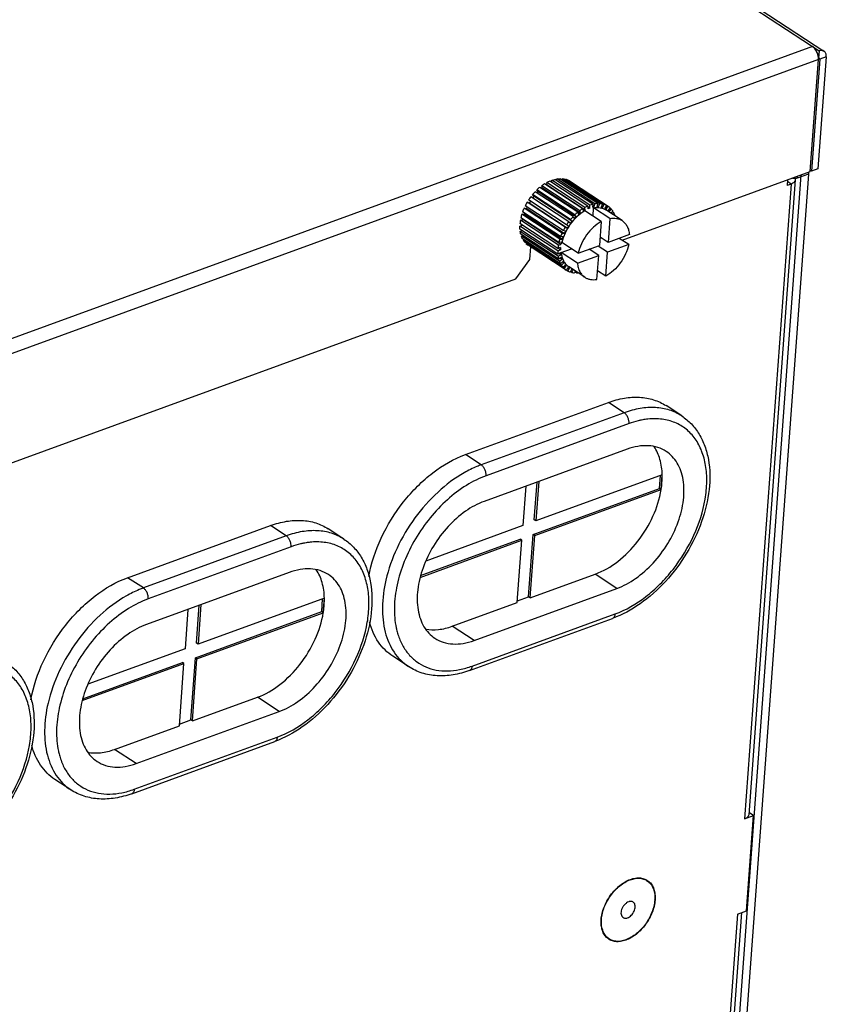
# Model space of a CAD drawing. Header units: millimetres. Extents: x 1117 to 38156, y -1945 to 7303.
# Tile 133 of 256: x 4795 to 4890, y 1104 to 1220. Entities that reach past the tile are written whole.
import ezdxf

# ---------------------------------------------------------------- set-up
doc = ezdxf.new("R2010")
doc.units = ezdxf.units.MM

msp = doc.modelspace()

# ---------------------------------------------------------------- linework, layer by layer
at = {"linetype": 'Continuous'}
for p, q in [((4696.776, 1342.43), (4889.284, 1216.201)), ((4697.358, 1342.397), (4889.866, 1216.169)), ((4888.516, 1216.705), (4774.67, 1175.175)), ((4889.284, 1216.201), (4889.221, 1215.338)), ((4889.208, 1215.165), (4775.362, 1173.635)), ((4888.24, 1201.951), (4889.208, 1215.165)), ((4889.361, 1215.221), (4888.393, 1202.007)), ((4890.127, 1215.5), (4889.159, 1202.287)), ((4889.204, 1215.349), (4889.221, 1215.338)), ((4889.21, 1215.321), (4889.361, 1215.221)), ((4890.127, 1215.5), (4889.361, 1215.221)), ((4866.069, 1193.864), (4888.24, 1201.951)), ((4888.393, 1202.007), (4888.251, 1202.101)), ((4889.159, 1202.287), (4888.393, 1202.007)), ((4862.024, 1197.896), (4857.544, 1200.833)), ((4857.776, 1200.681), (4857.796, 1200.932)), ((4862.276, 1197.995), (4857.796, 1200.932)), ((4862.623, 1198.097), (4858.143, 1201.035)), ((4858.348, 1200.901), (4858.389, 1201.083)), ((4862.869, 1198.146), (4858.389, 1201.083)), ((4863.202, 1198.177), (4858.722, 1201.115)), ((4858.91, 1200.991), (4858.954, 1201.111)), ((4863.434, 1198.174), (4858.954, 1201.111)), ((4863.742, 1198.133), (4859.263, 1201.07)), ((4859.443, 1200.953), (4859.474, 1201.015)), ((4863.954, 1198.078), (4859.474, 1201.015)), ((4864.229, 1197.966), (4859.749, 1200.904)), ((4859.926, 1200.787), (4859.933, 1200.798)), ((4860.354, 1200.522), (4859.933, 1200.798)), ((4887.137, 1201.549), (4876.554, 1057.1)), ((4888.04, 1201.663), (4877.473, 1057.436)), ((4886.479, 1200.976), (4880.993, 1126.099)), ((4885.568, 1200.977), (4885.52, 1200.323)), ((4885.979, 1200.491), (4885.552, 1200.77)), ((4888.04, 1201.663), (4886.702, 1201.175)), ((4886.719, 1201.396), (4886.702, 1201.175)), ((4860.286, 1196.64), (4855.806, 1199.578)), ((4860.512, 1196.867), (4856.032, 1199.804)), ((4856.16, 1199.558), (4856.032, 1199.804)), ((4860.64, 1196.62), (4856.16, 1199.558)), ((4860.837, 1197.156), (4856.357, 1200.093)), ((4861.079, 1197.345), (4856.599, 1200.283)), ((4856.677, 1199.994), (4856.599, 1200.283)), ((4861.157, 1197.056), (4856.677, 1199.994)), ((4861.422, 1197.579), (4856.942, 1200.516)), ((4857.218, 1200.34), (4857.194, 1200.663)), ((4861.674, 1197.725), (4857.194, 1200.663)), ((4857.218, 1200.34), (4857.215, 1200.338)), ((4857.218, 1200.34), (4857.215, 1200.338)), ((4861.698, 1197.403), (4857.218, 1200.34)), ((4864.418, 1197.857), (4860.354, 1200.522)), ((4885.979, 1200.491), (4880.493, 1125.613)), ((4885.979, 1200.491), (4885.52, 1200.323)), ((4859.523, 1195.674), (4855.043, 1198.611)), ((4859.785, 1196.047), (4855.305, 1198.984)), ((4859.987, 1196.304), (4855.508, 1199.241)), ((4855.682, 1199.045), (4855.508, 1199.241)), ((4860.162, 1196.107), (4855.682, 1199.045)), ((4858.827, 1194.29), (4854.348, 1197.228)), ((4854.514, 1197.639), (4854.776, 1197.585)), ((4858.993, 1194.702), (4854.514, 1197.639)), ((4859.132, 1194.996), (4854.653, 1197.933)), ((4859.256, 1194.648), (4854.776, 1197.585)), ((4854.87, 1198.332), (4855.101, 1198.216)), ((4859.35, 1195.394), (4854.87, 1198.332)), ((4859.581, 1195.279), (4855.101, 1198.216)), ((4861.157, 1197.056), (4861.079, 1197.345)), ((4861.422, 1197.579), (4861.469, 1197.269)), ((4861.698, 1197.403), (4861.674, 1197.725)), ((4863.603, 1196.051), (4861.683, 1197.31)), ((4862.024, 1197.896), (4862.017, 1197.558)), ((4862.247, 1197.648), (4862.022, 1197.796)), ((4862.247, 1197.648), (4862.276, 1197.995)), ((4862.623, 1198.097), (4862.563, 1197.742)), ((4862.788, 1197.786), (4862.592, 1197.914)), ((4862.643, 1196.681), (4862.717, 1197.687)), ((4864.637, 1196.429), (4862.717, 1197.687)), ((4862.788, 1197.786), (4862.869, 1198.146)), ((4863.202, 1198.177), (4863.091, 1197.814)), ((4863.302, 1197.811), (4863.125, 1197.927)), ((4863.302, 1197.811), (4863.434, 1198.174)), ((4863.742, 1198.133), (4863.583, 1197.774)), ((4863.776, 1197.724), (4863.609, 1197.833)), ((4863.776, 1197.724), (4863.954, 1198.078)), ((4864.229, 1197.966), (4864.026, 1197.622)), ((4864.194, 1197.526), (4864.033, 1197.632)), ((4866.064, 1196.18), (4864.144, 1197.439)), ((4864.194, 1197.526), (4864.413, 1197.861)), ((4864.646, 1197.681), (4864.406, 1197.363)), ((4864.418, 1197.857), (4864.413, 1197.861)), ((4864.544, 1197.224), (4864.797, 1197.529)), ((4864.797, 1197.529), (4864.619, 1197.646)), ((4864.981, 1197.288), (4864.749, 1197.043)), ((4854.079, 1196.221), (4854.381, 1196.293)), ((4858.559, 1193.284), (4854.079, 1196.221)), ((4858.617, 1193.579), (4854.137, 1196.516)), ((4854.247, 1196.929), (4854.534, 1196.938)), ((4858.727, 1193.991), (4854.247, 1196.929)), ((4858.861, 1193.356), (4854.381, 1196.293)), ((4859.014, 1194), (4854.534, 1196.938)), ((4860.162, 1196.107), (4859.987, 1196.304)), ((4860.286, 1196.64), (4860.434, 1196.414)), ((4860.64, 1196.62), (4860.512, 1196.867)), ((4860.837, 1197.156), (4860.936, 1196.884)), ((4864.637, 1196.429), (4864.43, 1193.606)), ((4865.095, 1197.093), (4864.911, 1197.214)), ((4864.922, 1196.929), (4865.095, 1197.093)), ((4865.224, 1196.797), (4865.179, 1196.76)), ((4854.014, 1195.538), (4854.282, 1195.654)), ((4858.494, 1192.601), (4854.014, 1195.538)), ((4858.504, 1192.224), (4854.024, 1195.161)), ((4858.508, 1192.883), (4854.029, 1195.82)), ((4854.054, 1194.901), (4854.242, 1195.018)), ((4858.534, 1191.963), (4854.054, 1194.901)), ((4859.383, 1194.915), (4859.132, 1194.996)), ((4859.35, 1195.394), (4859.581, 1195.279)), ((4859.739, 1195.533), (4859.523, 1195.674)), ((4859.785, 1196.047), (4859.977, 1195.873)), ((4863.603, 1196.051), (4863.397, 1193.229)), ((4858.605, 1191.622), (4854.125, 1194.559)), ((4854.198, 1194.328), (4854.321, 1194.43)), ((4858.677, 1191.391), (4854.198, 1194.328)), ((4858.807, 1191.095), (4854.327, 1194.032)), ((4854.441, 1193.837), (4854.511, 1193.912)), ((4858.921, 1190.9), (4854.441, 1193.837)), ((4858.727, 1193.991), (4859.014, 1194)), ((4859.105, 1194.273), (4858.827, 1194.29)), ((4858.993, 1194.702), (4859.256, 1194.648)), ((4863.459, 1194.077), (4863.622, 1194.136)), ((4864.43, 1193.606), (4863.47, 1194.236)), ((4866.933, 1194.519), (4864.43, 1193.606)), ((4866.847, 1193.353), (4865.735, 1194.082)), ((4859.105, 1190.659), (4854.625, 1193.596)), ((4854.776, 1193.444), (4854.803, 1193.48)), ((4859.256, 1190.506), (4854.776, 1193.444)), ((4859.483, 1190.331), (4855.003, 1193.268)), ((4855.208, 1191.583), (4855.317, 1193.063)), ((4858.494, 1192.601), (4858.801, 1192.734)), ((4858.814, 1192.991), (4858.508, 1192.883)), ((4858.801, 1192.734), (4858.551, 1192.898)), ((4858.559, 1193.284), (4858.861, 1193.356)), ((4858.914, 1193.625), (4858.617, 1193.579)), ((4858.889, 1192.41), (4860.086, 1192.846)), ((4860.894, 1192.317), (4858.974, 1193.575)), ((4860.894, 1192.317), (4863.397, 1193.229)), ((4863.311, 1192.063), (4862.199, 1192.793)), ((4862.351, 1192.693), (4862.363, 1192.852)), ((4864.345, 1192.441), (4863.233, 1193.17)), ((4866.847, 1193.353), (4864.345, 1192.441)), ((4853.55, 1189.297), (4855.208, 1191.583)), ((4858.811, 1192.39), (4858.504, 1192.224)), ((4858.534, 1191.963), (4858.837, 1192.153)), ((4858.902, 1191.841), (4858.605, 1191.622)), ((4858.837, 1192.153), (4858.627, 1192.291)), ((4858.677, 1191.391), (4858.968, 1191.631)), ((4858.968, 1191.631), (4858.782, 1191.753)), ((4860.809, 1191.151), (4858.889, 1192.41)), ((4860.809, 1191.151), (4863.311, 1192.063)), ((4863.104, 1189.241), (4863.311, 1192.063)), ((4864.138, 1189.619), (4864.345, 1192.441)), ((4859.086, 1191.361), (4858.807, 1191.095)), ((4858.921, 1190.9), (4859.19, 1191.184)), ((4859.19, 1191.184), (4859.018, 1191.296)), ((4859.358, 1190.964), (4859.105, 1190.659)), ((4859.256, 1190.506), (4859.495, 1190.825)), ((4859.495, 1190.825), (4859.332, 1190.933)), ((4859.483, 1190.331), (4859.489, 1190.327)), ((4859.708, 1190.662), (4859.489, 1190.327)), ((4859.673, 1190.222), (4859.496, 1190.338)), ((4859.673, 1190.222), (4859.875, 1190.566)), ((4861.677, 1189.49), (4859.758, 1190.749)), ((4860.126, 1190.464), (4859.948, 1190.11)), ((4860.159, 1190.055), (4860.307, 1190.388)), ((4792.554, 1167.046), (4853.55, 1189.297)), ((4860.159, 1190.055), (4859.979, 1190.173)), ((4860.547, 1190.231), (4860.468, 1190.014)), ((4860.7, 1190.011), (4860.511, 1190.134)), ((4860.7, 1190.011), (4860.731, 1190.111)), ((4864.138, 1189.619), (4863.178, 1190.248)), ((4847.606, 1168.589), (4864.453, 1174.734)), ((4866.309, 1173.517), (4864.453, 1174.734)), ((4873.1, 1173.134), (4871.244, 1174.351)), ((4866.309, 1173.517), (4849.462, 1167.372)), ((4866.886, 1172.234), (4850.039, 1166.089)), ((4849.462, 1167.372), (4847.606, 1168.589)), ((4866.664, 1169.211), (4849.817, 1163.066)), ((4870.801, 1166.188), (4855.909, 1160.756)), ((4870.482, 1164.587), (4870.594, 1166.113)), ((4870.674, 1164.461), (4870.801, 1166.188)), ((4854.718, 1164.854), (4854.377, 1160.197)), ((4855.717, 1160.882), (4856.043, 1165.337)), ((4856.25, 1165.412), (4855.909, 1160.756)), ((4855.59, 1159.154), (4870.482, 1164.587)), ((4855.782, 1159.028), (4870.674, 1164.461)), ((4870.674, 1164.461), (4870.482, 1164.587)), ((4807.786, 1154.063), (4824.633, 1160.208)), ((4826.489, 1158.991), (4824.633, 1160.208)), ((4854.377, 1160.197), (4842.935, 1156.023)), ((4855.909, 1160.756), (4855.717, 1160.882)), ((4826.489, 1158.991), (4809.642, 1152.846)), ((4833.28, 1158.608), (4831.424, 1159.825)), ((4855.052, 1151.813), (4855.59, 1159.154)), ((4855.244, 1151.687), (4855.782, 1159.028)), ((4855.782, 1159.028), (4855.59, 1159.154)), ((4842.269, 1154.099), (4854.251, 1158.47)), ((4842.314, 1154.311), (4854.059, 1158.596)), ((4853.713, 1151.129), (4854.251, 1158.47)), ((4854.251, 1158.47), (4854.059, 1158.596)), ((4827.065, 1157.708), (4810.218, 1151.563)), ((4826.844, 1154.685), (4809.997, 1148.54)), ((4855.244, 1151.687), (4862.902, 1154.481)), ((4865.462, 1152.802), (4862.902, 1154.481)), ((4809.642, 1152.846), (4807.786, 1154.063)), ((4848.615, 1146.657), (4865.462, 1152.802)), ((4815.896, 1146.356), (4816.223, 1150.811)), ((4830.981, 1151.662), (4816.088, 1146.23)), ((4816.43, 1150.886), (4816.088, 1146.23)), ((4830.662, 1150.061), (4830.774, 1151.587)), ((4830.854, 1149.935), (4830.981, 1151.662)), ((4846.055, 1148.335), (4853.713, 1151.129)), ((4853.728, 1151.33), (4855.052, 1151.813)), ((4855.244, 1151.687), (4855.052, 1151.813)), ((4814.898, 1150.328), (4814.557, 1145.671)), ((4815.77, 1144.628), (4830.662, 1150.061)), ((4815.962, 1144.502), (4830.854, 1149.935)), ((4830.854, 1149.935), (4830.662, 1150.061)), ((4848.393, 1143.634), (4865.241, 1149.78)), ((4848.096, 1143.114), (4864.943, 1149.26)), ((4839.647, 1147.385), (4839.649, 1147.379)), ((4839.647, 1147.384), (4839.649, 1147.379)), ((4848.615, 1146.657), (4846.055, 1148.335)), ((4816.088, 1146.23), (4815.896, 1146.356)), ((4814.557, 1145.671), (4803.114, 1141.497)), ((4802.448, 1139.573), (4814.43, 1143.944)), ((4802.494, 1139.785), (4814.238, 1144.07)), ((4813.892, 1136.603), (4814.43, 1143.944)), ((4814.43, 1143.944), (4814.238, 1144.07)), ((4815.232, 1137.287), (4815.77, 1144.628)), ((4815.424, 1137.161), (4815.962, 1144.502)), ((4815.962, 1144.502), (4815.77, 1144.628)), ((4840.899, 1143.573), (4839.043, 1144.79)), ((4815.424, 1137.161), (4823.082, 1139.955)), ((4825.642, 1138.276), (4823.082, 1139.955)), ((4808.795, 1132.131), (4825.642, 1138.276)), ((4813.907, 1136.804), (4815.232, 1137.287)), ((4815.424, 1137.161), (4815.232, 1137.287)), ((4806.235, 1133.809), (4813.892, 1136.603)), ((4808.276, 1128.588), (4825.123, 1134.734)), ((4808.573, 1129.108), (4825.42, 1135.254)), ((4808.795, 1132.131), (4806.235, 1133.809)), ((4799.827, 1132.859), (4799.828, 1132.853)), ((4799.827, 1132.858), (4799.828, 1132.853)), ((4801.079, 1129.047), (4799.223, 1130.264)), ((4880.493, 1125.613), (4881.565, 1126.004)), ((4880.742, 1114.777), (4881.565, 1126.004)), ((4881.565, 1126.004), (4881.013, 1126.367)), ((4879.67, 1114.386), (4880.742, 1114.777)), ((4879.67, 1114.386), (4874.292, 1040.977)), ((4880.148, 1114.56), (4874.792, 1041.462))]:
    msp.add_line(p, q, dxfattribs=at)
for centre, radius, start, end in [((4887.191, 1215.216), 2.024, 24.19919, 24.72521), ((4887.512, 1215.263), 1.7, 2.81718, 6.33895), ((4889.272, 1215.263), 0.083, 50.24558, 56.78485), ((4859.295, 1196.794), 4.403, 113.43718, 118.50733), ((4858.884, 1199.169), 1.938, 63.49882, 72.27992), ((4886.388, 1201.662), 0.54, 242.65477, 253.29507), ((4860.677, 1194.959), 6.712, 136.52585, 140.36175), ((4860.171, 1195.354), 5.811, 133.65434, 135.44559), ((4860.26, 1195.374), 6.124, 129.58732, 133.66164), ((4859.757, 1196.011), 5.312, 121.99882, 126.47511), ((4859.702, 1195.9), 5.09, 126.4596, 127.56077), ((4860.88, 1194.796), 6.973, 143.08831, 146.83195), ((4860.582, 1194.991), 6.36, 146.82883, 149.53067), ((4860.502, 1195.052), 6.259, 140.35925, 142.72761), ((4860.388, 1195.03), 6.428, 156.05365, 160.0119), ((4860.809, 1194.837), 6.891, 149.52544, 153.29891), ((4860.352, 1195.112), 6.099, 153.9601, 156.07526), ((4864.189, 1193.145), 5.226, 121.96202, 126.51192), ((4863.778, 1193.571), 4.36, 118.49413, 121.97698), ((4863.736, 1193.936), 4.314, 113.38527, 118.55923), ((4863.421, 1194.314), 3.534, 109.39709, 113.40491), ((4863.216, 1195.022), 2.797, 98.80489, 103.49067), ((4863.164, 1195.592), 2.223, 86.42491, 91.88422), ((4863.207, 1195.939), 1.873, 72.30377, 78.39817), ((4863.37, 1196.248), 1.921, 63.46034, 72.31839), ((4863.263, 1196.095), 1.707, 56.956, 63.44752), ((4863.222, 1196.05), 1.768, 41.60018, 47.9423), ((4863.387, 1196.285), 1.88, 47.9575, 56.72549), ((4858.835, 1195.417), 4.823, 170.40585, 175.20759), ((4859.7, 1195.254), 5.704, 162.9249, 167.21499), ((4859.028, 1195.513), 4.713, 169.76896, 170.46899), ((4859.809, 1195.322), 5.517, 161.45684, 162.96482), ((4864.987, 1192.11), 6.266, 140.36018, 143.08889), ((4865.123, 1192.051), 6.668, 136.51317, 140.37443), ((4864.681, 1192.385), 5.854, 133.66008, 136.5154), ((4864.693, 1192.489), 6.053, 129.56352, 133.68544), ((4864.228, 1192.901), 5.167, 126.46564, 129.57413), ((4865.288, 1191.899), 6.891, 149.52544, 153.29891), ((4864.849, 1192.166), 6.119, 153.30037, 156.07264), ((4865.36, 1191.859), 6.973, 143.08831, 146.83195), ((4865.062, 1192.054), 6.36, 146.82883, 149.53067), ((4864.256, 1192.296), 5.783, 162.95422, 167.18568), ((4864.921, 1192.071), 6.485, 156.07109, 159.99446), ((4864.375, 1192.356), 5.608, 160.01548, 162.94977), ((4856.035, 1194.84), 1.88, 227.9575, 236.72549), ((4863.402, 1192.469), 4.911, 170.44914, 175.1643), ((4862.847, 1192.653), 4.046, 175.21715, 178.86093), ((4863.667, 1192.546), 4.874, 167.22131, 170.44143), ((4862.044, 1192.636), 3.242, 184.34807, 188.57046), ((4861.374, 1192.503), 2.559, 194.98382, 199.92788), ((4860.915, 1192.309), 2.059, 207.41297, 213.13051), ((4860.515, 1191.903), 1.88, 227.9575, 236.72549), ((4860.68, 1192.138), 1.768, 221.60018, 227.9423), ((4860.638, 1192.093), 1.707, 236.956, 243.44752), ((4860.687, 1192.219), 1.842, 252.26952, 256.00805), ((4860.531, 1191.94), 1.921, 243.46034, 252.31839), ((4860.614, 1192.671), 2.662, 271.84359, 275.44824), ((4870.092, 1163.874), 8.945, 101.17222, 101.35451), ((4830.271, 1149.348), 8.945, 101.17222, 101.35451), ((4865.812, 1116.34), 4.115, 355.80904, 355.98339), ((4867.741, 1113.448), 4.115, 175.80904, 175.98339)]:
    msp.add_arc(centre, radius, start, end, dxfattribs=at)
for points, knots in [([(4889.029, 1216.062), (4888.998, 1216.131), (4888.869, 1216.374), (4888.684, 1216.595), (4888.516, 1216.705)], [0, 0, 0, 0, 0.2734569, 1, 1, 1, 1]), ([(4889.202, 1215.45), (4889.196, 1215.501), (4889.165, 1215.705), (4889.101, 1215.903), (4889.037, 1216.045)], [0, 0, 0, 0, 0.2445708, 1, 1, 1, 1]), ([(4889.866, 1216.169), (4889.788, 1216.22), (4889.586, 1216.279), (4889.384, 1216.238), (4889.284, 1216.201)], [0, 0, 0, 0, 0.4664071, 1, 1, 1, 1]), ([(4890.127, 1215.5), (4890.137, 1215.635), (4890.118, 1215.891), (4889.961, 1216.107), (4889.866, 1216.169)], [0, 0, 0, 0, 0.5436223, 1, 1, 1, 1]), ([(4889.361, 1215.221), (4889.362, 1215.232), (4889.362, 1215.269), (4889.346, 1215.309), (4889.325, 1215.327)], [0, 0, 0, 0, 0.2863436, 1, 1, 1, 1]), ([(4857.796, 1200.932), (4857.825, 1200.943), (4857.94, 1200.981), (4858.056, 1201.014), (4858.143, 1201.035)], [0, 0, 0, 0, 0.2542968, 1, 1, 1, 1]), ([(4858.389, 1201.083), (4858.417, 1201.088), (4858.528, 1201.103), (4858.639, 1201.112), (4858.722, 1201.115)], [0, 0, 0, 0, 0.2542948, 1, 1, 1, 1]), ([(4858.954, 1201.111), (4858.98, 1201.11), (4859.084, 1201.101), (4859.187, 1201.086), (4859.263, 1201.07)], [0, 0, 0, 0, 0.2535149, 1, 1, 1, 1]), ([(4886.479, 1200.976), (4886.472, 1200.873), (4886.333, 1200.645), (4886.109, 1200.538), (4885.979, 1200.491)], [0, 0, 0, 0, 0.426832, 1, 1, 1, 1]), ([(4861.683, 1197.31), (4861.354, 1197.129), (4860.72, 1196.661), (4859.929, 1195.765), (4859.317, 1194.722), (4859.056, 1193.958), (4858.974, 1193.575)], [0, 0, 0, 0, 0.2384746, 0.4936088, 0.7521244, 1, 1, 1, 1]), ([(4862.623, 1198.097), (4862.594, 1198.09), (4862.477, 1198.061), (4862.362, 1198.025), (4862.276, 1197.995)], [0, 0, 0, 0, 0.2457752, 1, 1, 1, 1]), ([(4862.717, 1197.687), (4862.97, 1197.731), (4863.356, 1197.742), (4863.834, 1197.612), (4864.047, 1197.503), (4864.144, 1197.439)], [0, 0, 0, 0, 0.5204899, 0.7632221, 1, 1, 1, 1]), ([(4863.202, 1198.177), (4863.174, 1198.176), (4863.063, 1198.171), (4862.952, 1198.159), (4862.869, 1198.146)], [0, 0, 0, 0, 0.2458707, 1, 1, 1, 1]), ([(4863.742, 1198.133), (4863.717, 1198.138), (4863.615, 1198.157), (4863.512, 1198.169), (4863.434, 1198.174)], [0, 0, 0, 0, 0.2467644, 1, 1, 1, 1]), ([(4864.981, 1197.288), (4864.967, 1197.309), (4864.91, 1197.393), (4864.847, 1197.473), (4864.797, 1197.529)], [0, 0, 0, 0, 0.2528685, 1, 1, 1, 1]), ([(4864.637, 1196.429), (4864.89, 1196.473), (4865.276, 1196.483), (4865.754, 1196.353), (4865.967, 1196.244), (4866.064, 1196.18)], [0, 0, 0, 0, 0.5204899, 0.7632221, 1, 1, 1, 1]), ([(4865.224, 1196.797), (4865.215, 1196.823), (4865.177, 1196.924), (4865.132, 1197.022), (4865.095, 1197.093)], [0, 0, 0, 0, 0.2540586, 1, 1, 1, 1]), ([(4866.064, 1196.18), (4866.188, 1196.099), (4866.42, 1195.897), (4866.684, 1195.506), (4866.862, 1195.037), (4866.918, 1194.697), (4866.933, 1194.519)], [0, 0, 0, 0, 0.2298809, 0.4688898, 0.7241905, 1, 1, 1, 1]), ([(4854.024, 1195.161), (4854.022, 1195.192), (4854.014, 1195.318), (4854.012, 1195.444), (4854.014, 1195.538)], [0, 0, 0, 0, 0.2459658, 1, 1, 1, 1]), ([(4854.125, 1194.559), (4854.117, 1194.587), (4854.089, 1194.7), (4854.067, 1194.814), (4854.054, 1194.901)], [0, 0, 0, 0, 0.2457362, 1, 1, 1, 1]), ([(4863.603, 1196.051), (4863.274, 1195.87), (4862.64, 1195.402), (4861.849, 1194.506), (4861.237, 1193.463), (4860.976, 1192.699), (4860.894, 1192.317)], [0, 0, 0, 0, 0.2384746, 0.4936088, 0.7521244, 1, 1, 1, 1]), ([(4854.327, 1194.032), (4854.315, 1194.056), (4854.267, 1194.152), (4854.225, 1194.252), (4854.198, 1194.328)], [0, 0, 0, 0, 0.2461565, 1, 1, 1, 1]), ([(4854.625, 1193.596), (4854.608, 1193.615), (4854.542, 1193.692), (4854.482, 1193.774), (4854.441, 1193.837)], [0, 0, 0, 0, 0.2474591, 1, 1, 1, 1]), ([(4858.494, 1192.601), (4858.493, 1192.569), (4858.492, 1192.443), (4858.497, 1192.317), (4858.504, 1192.224)], [0, 0, 0, 0, 0.2540667, 1, 1, 1, 1]), ([(4866.847, 1193.353), (4866.766, 1192.971), (4866.504, 1192.207), (4865.893, 1191.164), (4865.102, 1190.268), (4864.468, 1189.8), (4864.138, 1189.619)], [0, 0, 0, 0, 0.2478756, 0.5063912, 0.7615254, 1, 1, 1, 1]), ([(4858.534, 1191.963), (4858.538, 1191.934), (4858.557, 1191.819), (4858.582, 1191.706), (4858.605, 1191.622)], [0, 0, 0, 0, 0.2543738, 1, 1, 1, 1]), ([(4858.889, 1192.41), (4858.904, 1192.232), (4858.96, 1191.892), (4859.138, 1191.423), (4859.402, 1191.032), (4859.633, 1190.83), (4859.757, 1190.749)], [0, 0, 0, 0, 0.2758095, 0.5311102, 0.7701191, 1, 1, 1, 1]), ([(4858.677, 1191.391), (4858.687, 1191.365), (4858.725, 1191.264), (4858.77, 1191.166), (4858.807, 1191.095)], [0, 0, 0, 0, 0.2540586, 1, 1, 1, 1]), ([(4858.921, 1190.9), (4858.935, 1190.879), (4858.991, 1190.795), (4859.054, 1190.715), (4859.105, 1190.659)], [0, 0, 0, 0, 0.2528685, 1, 1, 1, 1]), ([(4860.809, 1191.151), (4860.824, 1190.973), (4860.88, 1190.633), (4861.058, 1190.164), (4861.322, 1189.773), (4861.553, 1189.571), (4861.677, 1189.49)], [0, 0, 0, 0, 0.2758095, 0.5311102, 0.7701191, 1, 1, 1, 1]), ([(4860.159, 1190.055), (4860.184, 1190.05), (4860.286, 1190.031), (4860.39, 1190.019), (4860.468, 1190.014)], [0, 0, 0, 0, 0.2467645, 1, 1, 1, 1]), ([(4861.677, 1189.49), (4861.775, 1189.426), (4861.987, 1189.317), (4862.465, 1189.186), (4862.852, 1189.197), (4863.104, 1189.241)], [0, 0, 0, 0, 0.2367779, 0.4795101, 1, 1, 1, 1]), ([(4864.453, 1174.734), (4865.064, 1174.957), (4866.277, 1175.29), (4868.098, 1175.41), (4869.787, 1175.12), (4870.794, 1174.646), (4871.244, 1174.351)], [0, 0, 0, 0, 0.2769988, 0.5326468, 0.7711618, 1, 1, 1, 1]), ([(4873.1, 1173.134), (4872.651, 1173.429), (4871.643, 1173.903), (4869.954, 1174.193), (4868.133, 1174.073), (4866.92, 1173.74), (4866.309, 1173.517)], [0, 0, 0, 0, 0.2288384, 0.4673525, 0.7230001, 1, 1, 1, 1]), ([(4873.1, 1173.134), (4873.512, 1172.864), (4874.283, 1172.219), (4875.203, 1171.001), (4875.874, 1169.572), (4876.442, 1167.388), (4876.467, 1164.321), (4875.547, 1160.554), (4873.783, 1156.873), (4871.324, 1153.574), (4868.368, 1150.925), (4866.095, 1149.68), (4864.943, 1149.26)], [0, 0, 0, 0, 0.0500012, 0.1009699, 0.1537944, 0.2091956, 0.3289243, 0.4605116, 0.5998156, 0.7404214, 0.8755562, 1, 1, 1, 1]), ([(4866.886, 1172.234), (4866.895, 1172.355), (4866.874, 1172.608), (4866.758, 1172.97), (4866.572, 1173.287), (4866.401, 1173.457), (4866.309, 1173.517)], [0, 0, 0, 0, 0.248871, 0.5156843, 0.7739506, 1, 1, 1, 1]), ([(4865.241, 1149.78), (4866.535, 1150.252), (4868.406, 1151.355), (4870.582, 1153.284), (4872.636, 1155.612), (4874.654, 1158.917), (4875.827, 1162.525), (4876.105, 1165.341), (4875.979, 1167.263), (4875.524, 1168.988), (4874.748, 1170.461), (4873.666, 1171.624), (4872.318, 1172.422), (4870.763, 1172.824), (4869.671, 1172.823), (4869.117, 1172.765)], [0, 0, 0, 0, 0.1308243, 0.2022018, 0.2759716, 0.424901, 0.566641, 0.6320161, 0.6926793, 0.748562, 0.8002877, 0.8492438, 0.8974402, 0.9470775, 1, 1, 1, 1]), ([(4868.331, 1172.644), (4868.211, 1172.62), (4867.722, 1172.511), (4867.242, 1172.364), (4866.886, 1172.234)], [0, 0, 0, 0, 0.2440086, 1, 1, 1, 1]), ([(4869.117, 1172.765), (4869.054, 1172.758), (4868.8, 1172.728), (4868.548, 1172.687), (4868.359, 1172.65)], [0, 0, 0, 0, 0.2466815, 1, 1, 1, 1]), ([(4871.273, 1168.951), (4870.968, 1169.151), (4870.284, 1169.473), (4869.138, 1169.67), (4867.902, 1169.589), (4867.079, 1169.363), (4866.664, 1169.211)], [0, 0, 0, 0, 0.2288382, 0.4673511, 0.7230011, 1, 1, 1, 1]), ([(4870.801, 1166.188), (4870.788, 1166.804), (4870.637, 1167.976), (4870.152, 1169.065), (4869.839, 1169.52)], [0, 0, 0, 0, 0.5274923, 1, 1, 1, 1]), ([(4836.204, 1154.185), (4836.489, 1155.755), (4837.539, 1158.891), (4839.713, 1162.401), (4841.911, 1164.871), (4844.235, 1166.916), (4846.228, 1168.086), (4847.606, 1168.589)], [0, 0, 0, 0, 0.2508431, 0.5136297, 0.6436332, 0.76939, 1, 1, 1, 1]), ([(4865.462, 1152.802), (4866.243, 1153.087), (4867.793, 1153.939), (4869.818, 1155.752), (4871.516, 1158.019), (4872.741, 1160.547), (4873.388, 1163.119), (4873.393, 1165.196), (4873.029, 1166.654), (4872.602, 1167.587), (4872.02, 1168.37), (4871.532, 1168.781), (4871.273, 1168.951)], [0, 0, 0, 0, 0.124782, 0.2619432, 0.4053216, 0.5473728, 0.6808356, 0.800439, 0.8546257, 0.9053433, 0.9533993, 1, 1, 1, 1]), ([(4849.462, 1167.372), (4849.294, 1167.31), (4848.606, 1167.041), (4847.942, 1166.712), (4847.456, 1166.436)], [0, 0, 0, 0, 0.2428187, 1, 1, 1, 1]), ([(4850.039, 1166.089), (4850.048, 1166.209), (4850.027, 1166.463), (4849.911, 1166.824), (4849.724, 1167.142), (4849.554, 1167.311), (4849.462, 1167.372)], [0, 0, 0, 0, 0.248871, 0.5156843, 0.7739506, 1, 1, 1, 1]), ([(4847.456, 1166.436), (4846.346, 1165.804), (4844.215, 1164.202), (4841.539, 1161.17), (4839.449, 1157.649), (4838.531, 1155.076), (4838.229, 1153.782)], [0, 0, 0, 0, 0.238829, 0.4934798, 0.7515656, 1, 1, 1, 1]), ([(4850.039, 1166.089), (4849.228, 1165.793), (4847.61, 1164.978), (4845.387, 1163.283), (4843.366, 1161.147), (4841.654, 1158.684), (4840.337, 1156.019), (4839.485, 1153.291), (4839.143, 1150.641), (4839.278, 1148.927), (4839.449, 1148.135)], [0, 0, 0, 0, 0.115842, 0.2414227, 0.3737953, 0.5090693, 0.642992, 0.7714778, 0.8911592, 1, 1, 1, 1]), ([(4870.674, 1164.461), (4870.698, 1164.608), (4870.778, 1165.18), (4870.81, 1165.759), (4870.801, 1166.188)], [0, 0, 0, 0, 0.2576175, 1, 1, 1, 1]), ([(4862.902, 1154.481), (4863.854, 1154.828), (4865.726, 1155.935), (4868.045, 1158.305), (4869.807, 1161.21), (4870.5, 1163.38), (4870.674, 1164.461)], [0, 0, 0, 0, 0.2311442, 0.4871473, 0.7501298, 1, 1, 1, 1]), ([(4849.817, 1163.066), (4849.036, 1162.781), (4847.486, 1161.929), (4845.462, 1160.116), (4843.763, 1157.849), (4842.538, 1155.321), (4841.891, 1152.749), (4841.887, 1150.672), (4842.25, 1149.214), (4842.677, 1148.281), (4843.259, 1147.498), (4843.747, 1147.087), (4844.007, 1146.917)], [0, 0, 0, 0, 0.124782, 0.2619432, 0.4053216, 0.5473728, 0.6808356, 0.800439, 0.8546257, 0.9053433, 0.9533993, 1, 1, 1, 1]), ([(4824.633, 1160.208), (4825.243, 1160.431), (4826.457, 1160.764), (4828.277, 1160.884), (4829.967, 1160.594), (4830.974, 1160.12), (4831.423, 1159.825)], [0, 0, 0, 0, 0.2769988, 0.5326468, 0.7711618, 1, 1, 1, 1]), ([(4833.28, 1158.608), (4832.83, 1158.903), (4831.823, 1159.377), (4830.133, 1159.667), (4828.313, 1159.547), (4827.099, 1159.214), (4826.489, 1158.991)], [0, 0, 0, 0, 0.2288384, 0.4673525, 0.7230001, 1, 1, 1, 1]), ([(4827.065, 1157.708), (4827.074, 1157.829), (4827.053, 1158.082), (4826.937, 1158.444), (4826.751, 1158.761), (4826.581, 1158.931), (4826.489, 1158.991)], [0, 0, 0, 0, 0.248871, 0.5156843, 0.7739506, 1, 1, 1, 1]), ([(4833.28, 1158.608), (4833.691, 1158.338), (4834.462, 1157.693), (4835.383, 1156.475), (4836.054, 1155.046), (4836.622, 1152.862), (4836.647, 1149.795), (4835.727, 1146.028), (4833.963, 1142.347), (4831.503, 1139.048), (4828.548, 1136.399), (4826.275, 1135.154), (4825.123, 1134.734)], [0, 0, 0, 0, 0.0500012, 0.1009699, 0.1537944, 0.2091956, 0.3289243, 0.4605116, 0.5998156, 0.7404214, 0.8755562, 1, 1, 1, 1]), ([(4825.42, 1135.254), (4826.714, 1135.726), (4828.585, 1136.829), (4830.762, 1138.758), (4832.815, 1141.086), (4834.833, 1144.391), (4836.007, 1147.999), (4836.285, 1150.815), (4836.159, 1152.737), (4835.704, 1154.462), (4834.927, 1155.935), (4833.846, 1157.098), (4832.497, 1157.896), (4830.942, 1158.298), (4829.851, 1158.297), (4829.297, 1158.239)], [0, 0, 0, 0, 0.1308243, 0.2022018, 0.2759716, 0.424901, 0.566641, 0.6320161, 0.6926793, 0.748562, 0.8002877, 0.8492438, 0.8974402, 0.9470775, 1, 1, 1, 1]), ([(4828.51, 1158.118), (4828.391, 1158.094), (4827.901, 1157.985), (4827.421, 1157.838), (4827.065, 1157.708)], [0, 0, 0, 0, 0.2440086, 1, 1, 1, 1]), ([(4829.297, 1158.239), (4829.234, 1158.232), (4828.98, 1158.202), (4828.727, 1158.161), (4828.538, 1158.124)], [0, 0, 0, 0, 0.2466815, 1, 1, 1, 1]), ([(4825.642, 1138.276), (4826.423, 1138.561), (4827.973, 1139.413), (4829.997, 1141.226), (4831.696, 1143.493), (4832.921, 1146.021), (4833.568, 1148.593), (4833.572, 1150.67), (4833.209, 1152.128), (4832.782, 1153.061), (4832.2, 1153.844), (4831.712, 1154.255), (4831.452, 1154.425)], [0, 0, 0, 0, 0.124782, 0.2619432, 0.4053216, 0.5473728, 0.6808356, 0.800439, 0.8546257, 0.9053433, 0.9533993, 1, 1, 1, 1]), ([(4831.452, 1154.425), (4831.148, 1154.625), (4830.464, 1154.947), (4829.317, 1155.144), (4828.082, 1155.063), (4827.258, 1154.837), (4826.844, 1154.685)], [0, 0, 0, 0, 0.2288382, 0.4673511, 0.7230011, 1, 1, 1, 1]), ([(4830.981, 1151.662), (4830.967, 1152.278), (4830.817, 1153.45), (4830.332, 1154.539), (4830.019, 1154.994)], [0, 0, 0, 0, 0.5274923, 1, 1, 1, 1]), ([(4796.384, 1139.659), (4796.668, 1141.229), (4797.719, 1144.365), (4799.892, 1147.875), (4802.09, 1150.345), (4804.415, 1152.39), (4806.408, 1153.56), (4807.786, 1154.063)], [0, 0, 0, 0, 0.2508431, 0.5136297, 0.6436332, 0.76939, 1, 1, 1, 1]), ([(4838.229, 1153.782), (4837.982, 1152.724), (4837.701, 1150.664), (4837.988, 1147.718), (4838.877, 1145.601), (4839.941, 1144.302), (4840.568, 1143.791), (4840.899, 1143.573)], [0, 0, 0, 0, 0.2911405, 0.5525271, 0.7849846, 0.8937523, 1, 1, 1, 1]), ([(4809.642, 1152.846), (4809.473, 1152.784), (4808.785, 1152.515), (4808.122, 1152.186), (4807.636, 1151.91)], [0, 0, 0, 0, 0.2428187, 1, 1, 1, 1]), ([(4810.218, 1151.563), (4810.227, 1151.683), (4810.206, 1151.937), (4810.09, 1152.298), (4809.904, 1152.616), (4809.734, 1152.785), (4809.642, 1152.846)], [0, 0, 0, 0, 0.248871, 0.5156843, 0.7739506, 1, 1, 1, 1]), ([(4807.636, 1151.91), (4806.525, 1151.278), (4804.394, 1149.676), (4801.718, 1146.644), (4799.629, 1143.123), (4798.71, 1140.55), (4798.408, 1139.256)], [0, 0, 0, 0, 0.238829, 0.4934798, 0.7515656, 1, 1, 1, 1]), ([(4810.218, 1151.563), (4809.408, 1151.267), (4807.789, 1150.452), (4805.567, 1148.757), (4803.546, 1146.621), (4801.833, 1144.158), (4800.516, 1141.493), (4799.664, 1138.765), (4799.322, 1136.115), (4799.458, 1134.401), (4799.629, 1133.609)], [0, 0, 0, 0, 0.115842, 0.2414227, 0.3737953, 0.5090693, 0.642992, 0.7714778, 0.8911592, 1, 1, 1, 1]), ([(4830.854, 1149.935), (4830.878, 1150.082), (4830.958, 1150.654), (4830.99, 1151.233), (4830.981, 1151.662)], [0, 0, 0, 0, 0.2576175, 1, 1, 1, 1]), ([(4823.082, 1139.955), (4824.033, 1140.302), (4825.905, 1141.409), (4828.224, 1143.779), (4829.987, 1146.684), (4830.679, 1148.854), (4830.854, 1149.935)], [0, 0, 0, 0, 0.2311442, 0.4871473, 0.7501298, 1, 1, 1, 1]), ([(4865.241, 1149.78), (4865.236, 1149.718), (4865.218, 1149.601), (4865.157, 1149.445), (4865.066, 1149.325), (4864.985, 1149.275), (4864.943, 1149.26)], [0, 0, 0, 0, 0.2960008, 0.5579596, 0.7886335, 1, 1, 1, 1]), ([(4809.997, 1148.54), (4809.216, 1148.255), (4807.666, 1147.403), (4805.641, 1145.59), (4803.943, 1143.323), (4802.718, 1140.795), (4802.071, 1138.224), (4802.066, 1136.146), (4802.429, 1134.688), (4802.856, 1133.755), (4803.439, 1132.972), (4803.927, 1132.561), (4804.186, 1132.391)], [0, 0, 0, 0, 0.124782, 0.2619432, 0.4053216, 0.5473728, 0.6808356, 0.800439, 0.8546257, 0.9053433, 0.9533993, 1, 1, 1, 1]), ([(4839.044, 1144.79), (4838.713, 1145.007), (4838.088, 1145.516), (4837.027, 1146.809), (4836.52, 1148.009), (4836.3, 1148.845)], [0, 0, 0, 0, 0.2375004, 0.4806021, 1, 1, 1, 1]), ([(4839.449, 1148.135), (4839.463, 1148.071), (4839.52, 1147.818), (4839.589, 1147.569), (4839.647, 1147.384)], [0, 0, 0, 0, 0.2534253, 1, 1, 1, 1]), ([(4839.649, 1147.379), (4839.787, 1146.939), (4840.131, 1146.103), (4840.873, 1145.003), (4841.81, 1144.123), (4842.919, 1143.49), (4844.168, 1143.12), (4845.526, 1143.019), (4846.96, 1143.185), (4847.914, 1143.459), (4848.393, 1143.634)], [0, 0, 0, 0, 0.1281981, 0.249354, 0.3662051, 0.4821881, 0.6008908, 0.7254392, 0.8580725, 1, 1, 1, 1]), ([(4842.894, 1148.009), (4843.392, 1147.909), (4844.48, 1147.879), (4845.527, 1148.143), (4846.055, 1148.335)], [0, 0, 0, 0, 0.4747831, 1, 1, 1, 1]), ([(4844.007, 1146.917), (4844.311, 1146.717), (4844.995, 1146.395), (4846.142, 1146.198), (4847.377, 1146.28), (4848.2, 1146.506), (4848.615, 1146.657)], [0, 0, 0, 0, 0.2288382, 0.4673511, 0.7230011, 1, 1, 1, 1]), ([(4793.459, 1144.082), (4793.871, 1143.812), (4794.642, 1143.167), (4795.562, 1141.949), (4796.233, 1140.52), (4796.802, 1138.336), (4796.827, 1135.269), (4795.906, 1131.502), (4794.143, 1127.821), (4791.683, 1124.522), (4788.727, 1121.873), (4786.454, 1120.628), (4785.303, 1120.208)], [0, 0, 0, 0, 0.0500012, 0.1009699, 0.1537944, 0.2091956, 0.3289243, 0.4605116, 0.5998156, 0.7404214, 0.8755562, 1, 1, 1, 1]), ([(4785.6, 1120.728), (4786.894, 1121.2), (4788.765, 1122.303), (4790.942, 1124.232), (4792.995, 1126.56), (4795.013, 1129.865), (4796.187, 1133.473), (4796.464, 1136.289), (4796.338, 1138.211), (4795.884, 1139.937), (4795.107, 1141.409), (4794.026, 1142.572), (4792.677, 1143.37), (4791.122, 1143.772), (4790.031, 1143.771), (4789.476, 1143.713)], [0, 0, 0, 0, 0.1308243, 0.2022018, 0.2759716, 0.424901, 0.566641, 0.6320161, 0.6926793, 0.748562, 0.8002877, 0.8492438, 0.8974402, 0.9470775, 1, 1, 1, 1]), ([(4848.096, 1143.114), (4847.466, 1142.884), (4846.201, 1142.539), (4844.286, 1142.42), (4842.478, 1142.738), (4841.389, 1143.252), (4840.899, 1143.573)], [0, 0, 0, 0, 0.2696146, 0.5232108, 0.7648072, 1, 1, 1, 1]), ([(4848.393, 1143.634), (4848.389, 1143.572), (4848.371, 1143.455), (4848.31, 1143.299), (4848.219, 1143.18), (4848.138, 1143.129), (4848.096, 1143.114)], [0, 0, 0, 0, 0.2960008, 0.5579596, 0.7886335, 1, 1, 1, 1]), ([(4798.408, 1139.256), (4798.162, 1138.198), (4797.88, 1136.138), (4798.167, 1133.192), (4799.057, 1131.075), (4800.121, 1129.776), (4800.748, 1129.265), (4801.079, 1129.047)], [0, 0, 0, 0, 0.2911405, 0.5525271, 0.7849846, 0.8937523, 1, 1, 1, 1]), ([(4825.42, 1135.254), (4825.416, 1135.192), (4825.397, 1135.075), (4825.337, 1134.919), (4825.246, 1134.799), (4825.165, 1134.749), (4825.123, 1134.734)], [0, 0, 0, 0, 0.2960008, 0.5579596, 0.7886335, 1, 1, 1, 1]), ([(4799.223, 1130.264), (4798.893, 1130.481), (4798.267, 1130.99), (4797.207, 1132.283), (4796.7, 1133.483), (4796.48, 1134.319)], [0, 0, 0, 0, 0.2375004, 0.4806021, 1, 1, 1, 1]), ([(4799.629, 1133.609), (4799.643, 1133.545), (4799.7, 1133.292), (4799.769, 1133.043), (4799.827, 1132.858)], [0, 0, 0, 0, 0.2534253, 1, 1, 1, 1]), ([(4803.074, 1133.483), (4803.571, 1133.383), (4804.659, 1133.353), (4805.707, 1133.617), (4806.235, 1133.809)], [0, 0, 0, 0, 0.4747831, 1, 1, 1, 1]), ([(4799.828, 1132.853), (4799.967, 1132.413), (4800.311, 1131.577), (4801.053, 1130.477), (4801.99, 1129.597), (4803.098, 1128.964), (4804.348, 1128.594), (4805.706, 1128.493), (4807.14, 1128.659), (4808.093, 1128.933), (4808.573, 1129.108)], [0, 0, 0, 0, 0.1281981, 0.249354, 0.3662051, 0.4821881, 0.6008908, 0.7254392, 0.8580725, 1, 1, 1, 1]), ([(4804.186, 1132.391), (4804.491, 1132.191), (4805.175, 1131.869), (4806.321, 1131.672), (4807.556, 1131.754), (4808.38, 1131.98), (4808.795, 1132.131)], [0, 0, 0, 0, 0.2288382, 0.4673511, 0.7230011, 1, 1, 1, 1]), ([(4808.276, 1128.588), (4807.645, 1128.358), (4806.381, 1128.014), (4804.466, 1127.894), (4802.657, 1128.212), (4801.568, 1128.726), (4801.079, 1129.047)], [0, 0, 0, 0, 0.2696146, 0.5232108, 0.7648072, 1, 1, 1, 1]), ([(4808.573, 1129.108), (4808.569, 1129.046), (4808.55, 1128.929), (4808.49, 1128.773), (4808.399, 1128.654), (4808.318, 1128.603), (4808.276, 1128.588)], [0, 0, 0, 0, 0.2960008, 0.5579596, 0.7886335, 1, 1, 1, 1]), ([(4880.993, 1126.099), (4880.986, 1125.996), (4880.847, 1125.768), (4880.623, 1125.661), (4880.493, 1125.613)], [0, 0, 0, 0, 0.426832, 1, 1, 1, 1]), ([(4863.602, 1113.736), (4863.62, 1113.979), (4863.7, 1114.475), (4863.932, 1115.209), (4864.27, 1115.932), (4864.702, 1116.615), (4865.213, 1117.233), (4865.782, 1117.764), (4866.39, 1118.187), (4867.014, 1118.487), (4867.632, 1118.651), (4868.222, 1118.671), (4868.763, 1118.541), (4869.227, 1118.263), (4869.59, 1117.85), (4869.837, 1117.325), (4869.964, 1116.711), (4869.967, 1116.277), (4869.951, 1116.052)], [0, 0, 0, 0, 0.0674638, 0.1389115, 0.2130064, 0.2881561, 0.3626768, 0.4349396, 0.5035239, 0.5673814, 0.6260255, 0.6797393, 0.7297409, 0.7781429, 0.827508, 0.8801226, 0.9374483, 1, 1, 1, 1]), ([(4863.637, 1113.749), (4863.673, 1114.241), (4863.927, 1115.252), (4864.682, 1116.618), (4865.728, 1117.746), (4866.594, 1118.274), (4867.036, 1118.435)], [0, 0, 0, 0, 0.244784, 0.5079567, 0.766753, 1, 1, 1, 1]), ([(4867.036, 1118.435), (4867.409, 1118.571), (4868.002, 1118.679), (4868.738, 1118.503), (4869.196, 1118.229), (4869.556, 1117.823), (4869.897, 1117.106), (4869.947, 1116.474), (4869.917, 1116.052)], [0, 0, 0, 0, 0.259005, 0.3750244, 0.4873037, 0.6017588, 0.7236845, 1, 1, 1, 1]), ([(4869.951, 1116.052), (4869.933, 1115.809), (4869.853, 1115.313), (4869.621, 1114.579), (4869.283, 1113.856), (4868.851, 1113.173), (4868.34, 1112.555), (4867.771, 1112.024), (4867.163, 1111.601), (4866.539, 1111.301), (4865.921, 1111.137), (4865.331, 1111.117), (4864.79, 1111.247), (4864.326, 1111.525), (4863.963, 1111.938), (4863.716, 1112.463), (4863.589, 1113.077), (4863.586, 1113.511), (4863.602, 1113.736)], [0, 0, 0, 0, 0.0674638, 0.1389115, 0.2130064, 0.2881561, 0.3626768, 0.4349396, 0.5035239, 0.5673814, 0.6260255, 0.6797393, 0.7297409, 0.7781429, 0.827508, 0.8801226, 0.9374483, 1, 1, 1, 1]), ([(4869.916, 1116.039), (4869.88, 1115.547), (4869.626, 1114.536), (4868.87, 1113.17), (4867.825, 1112.042), (4866.959, 1111.514), (4866.517, 1111.353)], [0, 0, 0, 0, 0.244784, 0.5079567, 0.766753, 1, 1, 1, 1]), ([(4866.845, 1115.835), (4866.756, 1115.803), (4866.578, 1115.705), (4866.346, 1115.497), (4866.151, 1115.237), (4866.01, 1114.947), (4865.936, 1114.651), (4865.935, 1114.375), (4866.001, 1114.172), (4866.093, 1114.049), (4866.149, 1114.002), (4866.179, 1113.982)], [0, 0, 0, 0, 0.1248449, 0.2620672, 0.4055119, 0.5476295, 0.6811512, 0.8008039, 0.9053024, 0.9533791, 1, 1, 1, 1]), ([(4866.707, 1113.953), (4866.788, 1113.982), (4866.947, 1114.066), (4867.236, 1114.308), (4867.459, 1114.632), (4867.587, 1114.99), (4867.624, 1115.251), (4867.6, 1115.489), (4867.539, 1115.628), (4867.499, 1115.685)], [0, 0, 0, 0, 0.1209177, 0.2531144, 0.5307079, 0.6653998, 0.7899359, 0.9013235, 1, 1, 1, 1]), ([(4867.374, 1115.806), (4867.339, 1115.828), (4867.261, 1115.865), (4867.129, 1115.888), (4866.987, 1115.879), (4866.893, 1115.853), (4866.845, 1115.835)], [0, 0, 0, 0, 0.2288371, 0.4673391, 0.7230229, 1, 1, 1, 1]), ([(4867.499, 1115.685), (4867.49, 1115.697), (4867.454, 1115.743), (4867.41, 1115.782), (4867.374, 1115.806)], [0, 0, 0, 0, 0.254985, 1, 1, 1, 1]), ([(4866.517, 1111.353), (4866.144, 1111.217), (4865.551, 1111.109), (4864.815, 1111.285), (4864.356, 1111.559), (4863.997, 1111.965), (4863.656, 1112.682), (4863.606, 1113.314), (4863.636, 1113.736)], [0, 0, 0, 0, 0.259005, 0.3750244, 0.4873037, 0.6017588, 0.7236845, 1, 1, 1, 1]), ([(4866.179, 1113.982), (4866.191, 1113.975), (4866.24, 1113.945), (4866.295, 1113.926), (4866.337, 1113.917)], [0, 0, 0, 0, 0.2473741, 1, 1, 1, 1]), ([(4866.337, 1113.917), (4866.395, 1113.904), (4866.523, 1113.899), (4866.646, 1113.93), (4866.707, 1113.953)], [0, 0, 0, 0, 0.4742876, 1, 1, 1, 1])]:
    msp.add_open_spline(points, degree=3, knots=knots, dxfattribs=at)
for points in [[(4889.208, 1215.165), (4889.213, 1215.225), (4889.213, 1215.286), (4889.21, 1215.346)], [(4889.26, 1215.346), (4889.247, 1215.346), (4889.233, 1215.342), (4889.221, 1215.338)], [(4889.318, 1215.332), (4889.301, 1215.343), (4889.28, 1215.348), (4889.26, 1215.346)], [(4888.034, 1201.881), (4888.044, 1201.809), (4888.045, 1201.735), (4888.04, 1201.663)], [(4886.457, 1201.121), (4886.382, 1201.116), (4886.305, 1201.123), (4886.233, 1201.145)], [(4886.702, 1201.175), (4886.624, 1201.146), (4886.54, 1201.126), (4886.457, 1201.121)], [(4886.46, 1201.123), (4886.476, 1201.076), (4886.483, 1201.025), (4886.479, 1200.976)]]:
    msp.add_open_spline(points, degree=3, dxfattribs=at)

doc.saveas('drawing.dxf')
